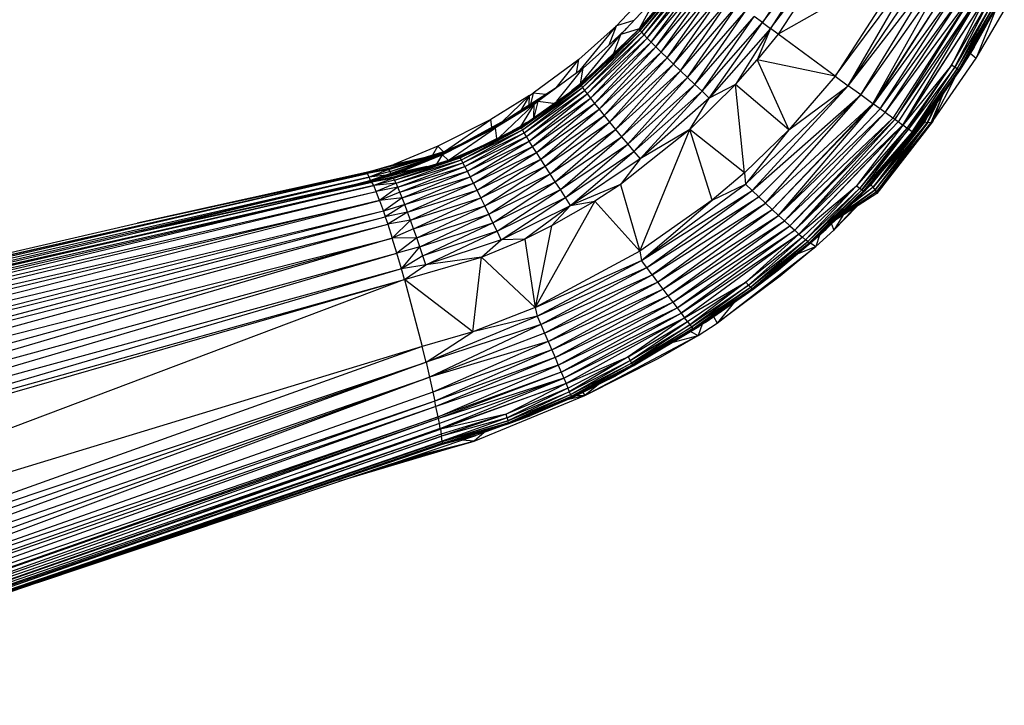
# Paper-space layout '_Izquierda' of a CAD drawing. Header units: millimetres. Extents: x -138 to 1808, y -70 to 65.
# Tile 12 of 21: x -5 to 25, y -38 to -17. Entities that reach past the tile are written whole.
import ezdxf

# ---------------------------------------------------------------- set-up
doc = ezdxf.new("R2010")
doc.units = ezdxf.units.MM

psp = doc.layouts.new('_Izquierda')

# ---------------------------------------------------------------- linework, layer by layer
at = {"color": 7, "linetype": 'Continuous', "lineweight": 25}
for p, q in [((19.638, -13.662), (17.549, -16.865)), ((17.549, -16.865), (19.909, -13.801)), ((19.909, -13.801), (17.793, -17.047)), ((17.793, -17.047), (20.171, -13.936)), ((20.171, -13.936), (18.03, -17.223)), ((22.076, -14.928), (18.03, -17.223)), ((22.076, -14.928), (19.762, -18.501)), ((13.805, -17.073), (15.38, -15.211)), ((13.831, -17.108), (15.38, -15.211)), ((13.831, -17.108), (15.412, -15.24)), ((13.878, -17.164), (15.412, -15.24)), ((19.762, -18.501), (22.326, -15.06)), ((20.158, -18.791), (22.326, -15.06)), ((20.158, -18.791), (22.58, -15.195)), ((13.878, -17.164), (15.469, -15.288)), ((13.95, -17.242), (15.469, -15.288)), ((13.95, -17.242), (15.552, -15.355)), ((14.045, -17.342), (15.552, -15.355)), ((14.045, -17.342), (15.662, -15.441)), ((14.164, -17.464), (15.662, -15.441)), ((14.164, -17.464), (15.798, -15.547)), ((14.306, -17.607), (15.798, -15.547)), ((20.158, -18.791), (22.835, -15.33)), ((20.539, -19.069), (22.835, -15.33)), ((20.539, -19.069), (23.087, -15.464)), ((20.913, -19.34), (23.087, -15.464)), ((13.108, -16.969), (14.236, -15.762)), ((14.306, -17.607), (15.96, -15.671)), ((14.469, -17.768), (15.96, -15.671)), ((14.469, -17.768), (16.145, -15.812)), ((14.651, -17.946), (16.145, -15.812)), ((20.913, -19.34), (23.333, -15.594)), ((20.931, -19.353), (23.333, -15.594)), ((20.931, -19.353), (23.567, -15.719)), ((21.128, -19.496), (23.567, -15.719)), ((21.128, -19.496), (23.787, -15.836)), ((21.28, -19.605), (23.787, -15.836)), ((13.246, -17.228), (14.374, -16.021)), ((14.374, -16.021), (13.8, -17.057)), ((14.651, -17.946), (16.351, -15.968)), ((14.848, -18.136), (16.351, -15.968)), ((14.848, -18.136), (16.574, -16.136)), ((15.057, -18.337), (16.574, -16.136)), ((21.28, -19.605), (23.988, -15.943)), ((23.988, -15.943), (21.515, -19.774)), ((23.988, -15.943), (21.574, -19.816)), ((21.574, -19.816), (24.169, -16.039)), ((24.169, -16.039), (21.68, -19.891)), ((24.169, -16.039), (21.816, -19.988)), ((24.325, -16.122), (21.816, -19.988)), ((24.325, -16.122), (21.823, -19.993)), ((24.325, -16.122), (23.3, -18.168)), ((15.057, -18.337), (16.809, -16.313)), ((15.274, -18.543), (16.809, -16.313)), ((23.3, -18.168), (24.455, -16.191)), ((23.399, -18.23), (24.455, -16.191)), ((24.559, -16.246), (23.399, -18.23)), ((23.473, -18.276), (24.559, -16.246)), ((23.473, -18.276), (24.636, -16.287)), ((23.521, -18.307), (24.636, -16.287)), ((24.687, -16.314), (23.521, -18.307)), ((23.547, -18.322), (24.687, -16.314)), ((24.714, -16.329), (23.547, -18.322)), ((23.99, -17.616), (24.714, -16.329)), ((24.694, -16.364), (24.052, -17.948)), ((14.236, -16.563), (13.8, -17.057)), ((15.274, -18.543), (17.053, -16.496)), ((15.495, -18.751), (17.053, -16.496)), ((15.495, -18.751), (17.301, -16.681)), ((15.717, -18.959), (17.301, -16.681)), ((17.549, -16.865), (17.301, -16.681)), ((24.052, -17.948), (24.909, -16.506)), ((13.108, -16.969), (11.962, -17.992)), ((12.005, -18.321), (13.108, -16.969)), ((12.021, -18.749), (13.805, -17.073)), ((12.042, -18.787), (13.805, -17.073)), ((12.889, -17.545), (13.108, -16.969)), ((13.642, -16.804), (13.108, -16.969)), ((13.8, -17.057), (13.246, -17.228)), ((13.419, -17.042), (13.352, -17.11)), ((13.8, -17.057), (13.49, -17.369)), ((13.8, -17.057), (13.805, -17.073)), ((13.831, -17.108), (13.805, -17.073)), ((15.717, -18.959), (17.549, -16.865)), ((15.935, -19.163), (17.549, -16.865)), ((17.793, -17.047), (15.935, -19.163)), ((17.793, -17.047), (16.734, -18.752)), ((17.793, -17.047), (17.395, -18.007)), ((17.549, -16.865), (17.793, -17.047)), ((18.03, -17.223), (17.793, -17.047)), ((12.019, -18.733), (13.246, -17.228)), ((12.042, -18.787), (13.831, -17.108)), ((12.081, -18.847), (13.831, -17.108)), ((12.081, -18.847), (13.878, -17.164)), ((13.246, -17.228), (12.1, -18.251)), ((12.141, -18.931), (13.878, -17.164)), ((12.141, -18.931), (13.95, -17.242)), ((12.221, -19.039), (13.95, -17.242)), ((12.221, -19.039), (14.045, -17.342)), ((12.321, -19.171), (14.045, -17.342)), ((12.864, -17.569), (13.384, -17.08)), ((13.027, -17.804), (13.246, -17.228)), ((13.191, -17.276), (13.29, -17.18)), ((13.878, -17.164), (13.831, -17.108)), ((13.95, -17.242), (13.878, -17.164)), ((14.045, -17.342), (13.95, -17.242)), ((14.164, -17.464), (14.045, -17.342)), ((18.03, -17.223), (17.395, -18.007)), ((19.762, -18.501), (18.03, -17.223)), ((12.321, -19.171), (14.164, -17.464)), ((12.442, -19.325), (14.164, -17.464)), ((12.442, -19.325), (14.306, -17.607)), ((12.58, -19.5), (14.306, -17.607)), ((14.306, -17.607), (14.164, -17.464)), ((14.469, -17.768), (14.306, -17.607)), ((23.99, -17.616), (23.547, -18.322)), ((12.58, -19.5), (14.469, -17.768)), ((12.734, -19.692), (14.469, -17.768)), ((12.734, -19.692), (14.651, -17.946)), ((12.901, -19.899), (14.651, -17.946)), ((14.651, -17.946), (14.469, -17.768)), ((14.848, -18.136), (14.651, -17.946)), ((22.743, -19.843), (24.052, -17.948)), ((23.873, -17.802), (24.052, -17.948)), ((11.962, -17.992), (10.576, -19.015)), ((12.1, -18.251), (10.714, -19.274)), ((11.278, -18.854), (11.962, -17.992)), ((11.299, -19.26), (12.1, -18.251)), ((11.892, -18.404), (11.962, -17.992)), ((12.019, -18.733), (12.1, -18.251)), ((12.901, -19.899), (14.848, -18.136)), ((13.079, -20.116), (14.848, -18.136)), ((15.057, -18.337), (14.848, -18.136)), ((16.734, -18.752), (17.395, -18.007)), ((19.762, -18.501), (17.395, -18.007)), ((17.395, -18.007), (18.356, -20.134)), ((23.3, -18.168), (21.823, -19.993)), ((23.3, -18.168), (21.943, -20.077)), ((21.998, -20.115), (23.3, -18.168)), ((23.399, -18.23), (21.998, -20.115)), ((22.109, -20.191), (23.399, -18.23)), ((23.399, -18.23), (23.3, -18.168)), ((23.473, -18.276), (23.399, -18.23)), ((12.382, -18.41), (12.019, -18.733)), ((13.079, -20.116), (15.057, -18.337)), ((13.264, -20.34), (15.057, -18.337)), ((13.264, -20.34), (15.274, -18.543)), ((13.452, -20.566), (15.274, -18.543)), ((15.274, -18.543), (15.057, -18.337)), ((15.495, -18.751), (15.274, -18.543)), ((19.762, -18.501), (18.356, -20.134)), ((19.762, -18.501), (20.158, -18.791)), ((23.473, -18.276), (22.109, -20.191)), ((23.473, -18.276), (22.12, -20.198)), ((22.156, -20.221), (23.473, -18.276)), ((23.521, -18.307), (22.156, -20.221)), ((22.179, -20.234), (23.521, -18.307)), ((23.547, -18.322), (22.179, -20.234)), ((22.686, -19.577), (23.547, -18.322)), ((23.4, -18.535), (22.746, -19.834)), ((23.521, -18.307), (23.473, -18.276)), ((23.547, -18.322), (23.521, -18.307)), ((10.198, -20.038), (12.021, -18.749)), ((10.217, -20.074), (12.021, -18.749)), ((10.217, -20.074), (12.042, -18.787)), ((10.252, -20.135), (12.042, -18.787)), ((10.252, -20.135), (12.081, -18.847)), ((10.304, -20.221), (12.081, -18.847)), ((11.402, -18.766), (11.215, -18.898)), ((12.019, -18.733), (11.741, -18.947)), ((12.019, -18.733), (12.021, -18.749)), ((12.021, -18.749), (12.042, -18.787)), ((12.042, -18.787), (12.081, -18.847)), ((12.081, -18.847), (12.141, -18.931)), ((13.452, -20.566), (15.495, -18.751)), ((13.641, -20.791), (15.495, -18.751)), ((15.341, -20.123), (16.734, -18.752)), ((15.717, -18.959), (15.495, -18.751)), ((16.734, -18.752), (15.935, -19.163)), ((18.356, -20.134), (16.734, -18.752)), ((17.005, -21.441), (16.734, -18.752)), ((20.158, -18.791), (17.036, -21.782)), ((20.158, -18.791), (17.239, -21.976)), ((18.356, -20.134), (20.158, -18.791)), ((20.539, -19.069), (20.158, -18.791)), ((10.465, -19.089), (9.287, -19.812)), ((9.628, -19.885), (10.465, -19.089)), ((11.215, -18.898), (9.817, -19.789)), ((11.221, -18.899), (9.817, -19.789)), ((11.215, -18.898), (9.818, -19.781)), ((11.221, -18.899), (9.863, -19.802)), ((10.465, -19.089), (10.187, -19.548)), ((10.304, -20.221), (12.141, -18.931)), ((10.373, -20.333), (12.141, -18.931)), ((10.373, -20.333), (12.221, -19.039)), ((10.458, -20.471), (12.221, -19.039)), ((10.459, -19.376), (10.465, -19.089)), ((10.465, -19.089), (10.576, -19.015)), ((10.576, -19.015), (10.495, -19.353)), ((10.959, -19.06), (10.576, -19.015)), ((11.221, -18.899), (11.215, -18.898)), ((11.231, -18.892), (11.221, -18.899)), ((11.23, -18.893), (11.221, -18.899)), ((11.221, -18.899), (11.221, -18.899)), ((12.141, -18.931), (12.221, -19.039)), ((12.221, -19.039), (12.321, -19.171)), ((13.641, -20.791), (15.717, -18.959)), ((13.828, -21.012), (15.717, -18.959)), ((15.935, -19.163), (13.828, -21.012)), ((15.341, -20.123), (15.935, -19.163)), ((15.935, -19.163), (15.717, -18.959)), ((17.239, -21.976), (20.539, -19.069)), ((17.444, -22.171), (20.539, -19.069)), ((17.648, -22.364), (20.539, -19.069)), ((20.913, -19.34), (20.539, -19.069)), ((22.681, -19.911), (23.034, -19.069)), ((22.711, -19.895), (23.041, -19.059)), ((10.603, -19.348), (9.425, -20.071)), ((9.537, -20.361), (10.603, -19.348)), ((10.815, -19.199), (9.91, -19.773)), ((10.603, -19.348), (10.193, -20.025)), ((10.458, -20.471), (12.321, -19.171)), ((10.56, -20.633), (12.321, -19.171)), ((10.56, -20.633), (12.442, -19.325)), ((10.594, -19.758), (10.603, -19.348)), ((10.714, -19.274), (10.599, -19.755)), ((10.603, -19.348), (10.714, -19.274)), ((10.676, -20.817), (12.442, -19.325)), ((11.198, -19.331), (10.714, -19.274)), ((12.321, -19.171), (12.442, -19.325)), ((12.442, -19.325), (12.58, -19.5)), ((17.648, -22.364), (20.913, -19.34)), ((17.847, -22.551), (20.913, -19.34)), ((17.847, -22.551), (20.931, -19.353)), ((18.038, -22.73), (20.931, -19.353)), ((20.931, -19.353), (20.913, -19.34)), ((21.128, -19.496), (20.931, -19.353)), ((22.56, -19.917), (22.803, -19.406)), ((22.842, -19.35), (22.576, -19.919)), ((10.676, -20.817), (12.58, -19.5)), ((10.805, -21.02), (12.58, -19.5)), ((10.805, -21.02), (12.734, -19.692)), ((10.945, -21.239), (12.734, -19.692)), ((12.58, -19.5), (12.734, -19.692)), ((12.734, -19.692), (12.901, -19.899)), ((18.038, -22.73), (21.128, -19.496)), ((18.038, -22.73), (21.28, -19.605)), ((18.218, -22.897), (21.28, -19.605)), ((21.28, -19.605), (21.128, -19.496)), ((21.515, -19.774), (21.28, -19.605)), ((22.686, -19.577), (22.179, -20.234)), ((22.686, -19.577), (22.185, -20.234)), ((22.486, -19.901), (22.584, -19.711)), ((22.486, -19.901), (22.578, -19.719)), ((22.87, -19.491), (22.742, -19.845)), ((9.287, -19.812), (7.677, -20.631)), ((7.883, -20.785), (9.287, -19.812)), ((8.335, -20.949), (10.198, -20.038)), ((8.358, -20.983), (10.198, -20.038)), ((9.818, -19.781), (8.384, -20.571)), ((9.817, -19.789), (8.384, -20.571)), ((9.818, -19.781), (8.39, -20.562)), ((9.817, -19.789), (8.467, -20.558)), ((9.809, -19.835), (8.538, -20.522)), ((9.319, -20.054), (9.287, -19.812)), ((9.77, -19.859), (9.309, -20.13)), ((9.818, -19.781), (9.817, -19.789)), ((9.817, -19.789), (9.831, -19.822)), ((10.193, -20.025), (9.939, -20.165)), ((10.387, -19.905), (10.193, -20.025)), ((10.193, -20.025), (10.198, -20.038)), ((10.217, -20.074), (10.198, -20.038)), ((10.945, -21.239), (12.901, -19.899)), ((11.093, -21.469), (12.901, -19.899)), ((12.901, -19.899), (13.079, -20.116)), ((18.218, -22.897), (21.515, -19.774)), ((21.515, -19.774), (18.383, -23.049)), ((21.574, -19.816), (18.383, -23.049)), ((21.574, -19.816), (18.532, -23.184)), ((21.68, -19.891), (18.532, -23.184)), ((21.816, -19.988), (18.532, -23.184)), ((21.816, -19.988), (18.662, -23.301)), ((21.823, -19.993), (18.662, -23.301)), ((21.823, -19.993), (20.417, -21.833)), ((20.923, -21.878), (22.486, -19.901)), ((22.56, -19.917), (20.923, -21.878)), ((20.981, -21.951), (22.56, -19.917)), ((22.576, -19.919), (20.981, -21.951)), ((21.02, -22.016), (22.681, -19.911)), ((22.576, -19.919), (21.02, -22.016)), ((22.711, -19.895), (21.035, -22.068)), ((21.035, -22.068), (22.681, -19.911)), ((21.574, -19.816), (21.515, -19.774)), ((21.68, -19.891), (21.574, -19.816)), ((21.816, -19.988), (21.68, -19.891)), ((21.823, -19.993), (21.816, -19.988)), ((21.943, -20.077), (21.823, -19.993)), ((22.486, -19.901), (22.448, -19.89)), ((22.56, -19.917), (22.486, -19.901)), ((22.576, -19.919), (22.56, -19.917)), ((22.681, -19.911), (22.576, -19.919)), ((22.711, -19.895), (22.681, -19.911)), ((22.742, -19.845), (22.711, -19.895)), ((9.425, -20.071), (7.815, -20.89)), ((8.021, -21.044), (9.425, -20.071)), ((8.358, -20.983), (10.217, -20.074)), ((8.393, -21.043), (10.217, -20.074)), ((8.393, -21.043), (10.252, -20.135)), ((8.441, -21.131), (10.252, -20.135)), ((8.441, -21.131), (10.304, -20.221)), ((8.502, -21.247), (10.304, -20.221)), ((8.502, -21.247), (10.373, -20.333)), ((8.577, -21.39), (10.373, -20.333)), ((9.468, -20.395), (9.425, -20.071)), ((10.252, -20.135), (10.217, -20.074)), ((10.304, -20.221), (10.252, -20.135)), ((10.373, -20.333), (10.304, -20.221)), ((10.458, -20.471), (10.373, -20.333)), ((11.093, -21.469), (13.079, -20.116)), ((11.247, -21.707), (13.079, -20.116)), ((11.247, -21.707), (13.264, -20.34)), ((11.403, -21.949), (13.264, -20.34)), ((13.079, -20.116), (13.264, -20.34)), ((15.341, -20.123), (13.229, -21.792)), ((13.264, -20.34), (13.452, -20.566)), ((13.816, -23.82), (15.341, -20.123)), ((15.341, -20.123), (13.828, -21.012)), ((16.018, -22.268), (15.341, -20.123)), ((17.005, -21.441), (15.341, -20.123)), ((18.356, -20.134), (17.005, -21.441)), ((18.356, -20.134), (17.036, -21.782)), ((21.943, -20.077), (20.417, -21.833)), ((21.943, -20.077), (20.509, -21.903)), ((21.998, -20.115), (20.509, -21.903)), ((20.578, -21.954), (21.998, -20.115)), ((22.109, -20.191), (20.578, -21.954)), ((22.12, -20.198), (20.578, -21.954)), ((22.12, -20.198), (20.625, -21.986)), ((22.156, -20.221), (20.625, -21.986)), ((20.651, -22), (22.156, -20.221)), ((22.179, -20.234), (20.651, -22)), ((22.185, -20.234), (20.651, -22)), ((21.998, -20.115), (21.943, -20.077)), ((22.109, -20.191), (21.998, -20.115)), ((22.12, -20.198), (22.109, -20.191)), ((22.156, -20.221), (22.12, -20.198)), ((22.179, -20.234), (22.156, -20.221)), ((22.185, -20.234), (22.179, -20.234)), ((7.677, -20.631), (6.342, -21.18)), ((8.384, -20.571), (6.917, -21.25)), ((8.324, -20.631), (6.917, -21.25)), ((8.39, -20.562), (6.92, -21.227)), ((8.384, -20.571), (6.92, -21.227)), ((8.39, -20.562), (6.93, -21.222)), ((7.522, -20.895), (7.677, -20.631)), ((8.268, -20.659), (7.532, -21.006)), ((7.848, -20.796), (7.677, -20.631)), ((8.94, -20.653), (8.075, -21.028)), ((8.384, -20.571), (8.39, -20.562)), ((8.39, -20.597), (8.384, -20.571)), ((8.577, -21.39), (10.458, -20.471)), ((8.663, -21.559), (10.458, -20.471)), ((8.663, -21.559), (10.56, -20.633)), ((8.761, -21.752), (10.56, -20.633)), ((10.56, -20.633), (10.458, -20.471)), ((10.676, -20.817), (10.56, -20.633)), ((11.403, -21.949), (13.452, -20.566)), ((11.559, -22.189), (13.452, -20.566)), ((13.452, -20.566), (13.641, -20.791)), ((21.854, -20.616), (20.923, -21.878)), ((6.163, -21.306), (7.925, -20.772)), ((6.188, -21.34), (7.881, -20.792)), ((6.188, -21.34), (7.647, -20.898)), ((6.301, -21.565), (8.335, -20.949)), ((6.326, -21.599), (8.335, -20.949)), ((7.815, -20.89), (6.48, -21.439)), ((7.66, -21.153), (7.815, -20.89)), ((7.986, -21.055), (7.815, -20.89)), ((8.358, -20.983), (8.335, -20.949)), ((8.761, -21.752), (10.676, -20.817)), ((8.868, -21.967), (10.676, -20.817)), ((10.805, -21.02), (10.676, -20.817)), ((11.559, -22.189), (13.641, -20.791)), ((11.713, -22.426), (13.641, -20.791)), ((13.641, -20.791), (13.828, -21.012)), ((6.93, -21.222), (5.478, -21.725)), ((7.012, -21.049), (5.499, -21.431)), ((5.499, -21.431), (6.342, -21.18)), ((6.93, -21.222), (5.614, -21.695)), ((6.92, -21.227), (5.617, -21.695)), ((6.92, -21.227), (6.095, -21.553)), ((6.917, -21.25), (6.219, -21.517)), ((6.222, -21.402), (7.463, -20.981)), ((6.222, -21.402), (7.164, -21.116)), ((6.917, -21.25), (6.306, -21.491)), ((6.326, -21.599), (8.358, -20.983)), ((7.206, -20.99), (6.342, -21.18)), ((6.36, -21.661), (8.358, -20.983)), ((6.36, -21.661), (8.393, -21.043)), ((6.404, -21.752), (8.393, -21.043)), ((6.404, -21.752), (8.441, -21.131)), ((6.457, -21.872), (8.441, -21.131)), ((6.457, -21.872), (8.502, -21.247)), ((7.344, -21.249), (6.48, -21.439)), ((6.52, -22.022), (8.502, -21.247)), ((6.917, -21.25), (6.92, -21.227)), ((6.917, -21.259), (6.917, -21.25)), ((6.92, -21.227), (6.93, -21.222)), ((8.393, -21.043), (8.358, -20.983)), ((8.441, -21.131), (8.393, -21.043)), ((8.502, -21.247), (8.441, -21.131)), ((8.577, -21.39), (8.502, -21.247)), ((8.868, -21.967), (10.805, -21.02)), ((8.983, -22.199), (10.805, -21.02)), ((8.983, -22.199), (10.945, -21.239)), ((9.104, -22.444), (10.945, -21.239)), ((10.945, -21.239), (10.805, -21.02)), ((11.093, -21.469), (10.945, -21.239)), ((13.828, -21.012), (11.713, -22.426)), ((13.828, -21.012), (13.229, -21.792)), ((-18.693, -26.954), (5.532, -21.462)), ((5.532, -21.462), (-18.678, -26.99)), ((5.532, -21.462), (-18.651, -27.065)), ((5.586, -21.566), (-18.651, -27.065)), ((-18.611, -27.183), (5.586, -21.566)), ((5.586, -21.566), (-1.532, -23.27)), ((5.499, -21.431), (-1.472, -22.966)), ((-1.472, -22.966), (5.516, -21.44)), ((5.532, -21.462), (-1.472, -22.966)), ((5.499, -21.431), (6.163, -21.306)), ((5.499, -21.431), (5.516, -21.44)), ((5.516, -21.44), (6.163, -21.306)), ((5.532, -21.462), (5.516, -21.44)), ((6.163, -21.306), (5.532, -21.462)), ((6.188, -21.34), (5.532, -21.462)), ((5.586, -21.566), (5.532, -21.462)), ((6.188, -21.34), (5.586, -21.566)), ((6.222, -21.402), (5.586, -21.566)), ((6.094, -21.511), (5.586, -21.566)), ((5.631, -21.671), (5.586, -21.566)), ((7.15, -21.308), (5.637, -21.69)), ((5.637, -21.69), (6.48, -21.439)), ((5.637, -21.69), (6.301, -21.565)), ((5.654, -21.699), (6.301, -21.565)), ((6.301, -21.565), (5.67, -21.721)), ((6.188, -21.34), (6.163, -21.306)), ((6.222, -21.402), (6.188, -21.34)), ((6.249, -21.458), (6.222, -21.402)), ((6.326, -21.599), (6.301, -21.565)), ((6.52, -22.022), (8.577, -21.39)), ((6.591, -22.2), (8.577, -21.39)), ((6.591, -22.2), (8.663, -21.559)), ((6.67, -22.404), (8.663, -21.559)), ((8.663, -21.559), (8.577, -21.39)), ((8.761, -21.752), (8.663, -21.559)), ((9.104, -22.444), (11.093, -21.469)), ((9.228, -22.698), (11.093, -21.469)), ((11.247, -21.707), (11.093, -21.469)), ((17.005, -21.441), (16.018, -22.268)), ((17.005, -21.441), (17.036, -21.782)), ((21.185, -21.386), (20.851, -21.801)), ((-18.555, -27.213), (5.67, -21.721)), ((5.67, -21.721), (-18.54, -27.249)), ((5.67, -21.721), (-18.513, -27.324)), ((5.724, -21.825), (-18.513, -27.324)), ((-18.473, -27.442), (5.724, -21.825)), ((5.724, -21.825), (-18.42, -27.605)), ((5.637, -21.69), (-1.335, -23.225)), ((-1.335, -23.225), (5.654, -21.699)), ((5.67, -21.721), (-1.335, -23.225)), ((5.64, -21.669), (5.173, -21.792)), ((5.236, -21.778), (5.636, -21.67)), ((5.637, -21.69), (5.654, -21.699)), ((5.67, -21.721), (5.654, -21.699)), ((6.326, -21.599), (5.67, -21.721)), ((5.724, -21.825), (5.67, -21.721)), ((6.326, -21.599), (5.724, -21.825)), ((6.36, -21.661), (5.724, -21.825)), ((6.404, -21.752), (5.724, -21.825)), ((5.802, -22.01), (5.724, -21.825)), ((6.404, -21.752), (5.802, -22.01)), ((6.36, -21.661), (6.326, -21.599)), ((6.404, -21.752), (6.36, -21.661)), ((6.457, -21.872), (6.404, -21.752)), ((6.67, -22.404), (8.761, -21.752)), ((6.755, -22.631), (8.761, -21.752)), ((8.868, -21.967), (8.761, -21.752)), ((9.228, -22.698), (11.247, -21.707)), ((9.353, -22.956), (11.247, -21.707)), ((11.403, -21.949), (11.247, -21.707)), ((13.229, -21.792), (11.713, -22.426)), ((13.229, -21.792), (12.45, -22.303)), ((13.229, -21.792), (13.816, -23.82)), ((13.871, -24.099), (17.036, -21.782)), ((16.018, -22.268), (17.036, -21.782)), ((17.036, -21.782), (17.239, -21.976)), ((18.662, -23.301), (20.417, -21.833)), ((20.417, -21.833), (18.771, -23.397)), ((20.417, -21.833), (18.86, -23.473)), ((20.417, -21.833), (20.509, -21.903)), ((20.757, -21.879), (20.851, -21.801)), ((20.764, -21.87), (20.851, -21.801)), ((20.851, -21.801), (20.836, -21.787)), ((20.851, -21.801), (20.989, -21.611)), ((20.923, -21.878), (20.851, -21.801)), ((-18.42, -27.605), (5.802, -22.01)), ((-18.353, -27.817), (5.802, -22.01)), ((6.457, -21.872), (5.802, -22.01)), ((5.904, -22.278), (5.802, -22.01)), ((6.457, -21.872), (5.904, -22.278)), ((6.52, -22.022), (5.904, -22.278)), ((6.52, -22.022), (6.457, -21.872)), ((6.591, -22.2), (6.52, -22.022)), ((6.755, -22.631), (8.868, -21.967)), ((6.846, -22.877), (8.868, -21.967)), ((8.983, -22.199), (8.868, -21.967)), ((9.353, -22.956), (11.403, -21.949)), ((9.478, -23.215), (11.403, -21.949)), ((11.559, -22.189), (11.403, -21.949)), ((13.871, -24.099), (17.239, -21.976)), ((14.033, -24.319), (17.239, -21.976)), ((17.239, -21.976), (17.444, -22.171)), ((20.509, -21.903), (18.86, -23.473)), ((20.509, -21.903), (18.927, -23.529)), ((20.578, -21.954), (18.927, -23.529)), ((18.974, -23.564), (20.578, -21.954)), ((18.974, -23.564), (20.625, -21.986)), ((20.625, -21.986), (19.001, -23.58)), ((20.651, -22), (19.001, -23.58)), ((21.035, -22.068), (19.758, -22.888)), ((21.02, -22.016), (19.819, -22.828)), ((19.982, -22.671), (20.981, -21.951)), ((20.981, -21.951), (20.008, -22.646)), ((20.923, -21.878), (20.328, -22.337)), ((20.333, -22.332), (20.651, -22)), ((20.923, -21.878), (20.365, -22.299)), ((20.509, -21.903), (20.578, -21.954)), ((20.578, -21.954), (20.625, -21.986)), ((20.651, -22), (20.625, -21.986)), ((20.981, -21.951), (20.923, -21.878)), ((21.02, -22.016), (20.981, -21.951)), ((21.035, -22.068), (21.02, -22.016)), ((-18.353, -27.817), (5.904, -22.278)), ((5.904, -22.278), (-18.271, -28.077)), ((-18.175, -28.383), (5.904, -22.278)), ((6.591, -22.2), (5.904, -22.278)), ((5.904, -22.278), (6.02, -22.608)), ((6.591, -22.2), (6.02, -22.608)), ((6.67, -22.404), (6.02, -22.608)), ((6.67, -22.404), (6.078, -22.779)), ((6.67, -22.404), (6.591, -22.2)), ((6.755, -22.631), (6.67, -22.404)), ((6.846, -22.877), (8.983, -22.199)), ((6.939, -23.138), (8.983, -22.199)), ((6.939, -23.138), (9.104, -22.444)), ((7.035, -23.409), (9.104, -22.444)), ((9.104, -22.444), (8.983, -22.199)), ((9.228, -22.698), (9.104, -22.444)), ((9.478, -23.215), (11.559, -22.189)), ((9.6, -23.47), (11.559, -22.189)), ((9.6, -23.47), (11.713, -22.426)), ((11.713, -22.426), (10.318, -23.455)), ((12.45, -22.303), (10.632, -25.531)), ((12.45, -22.303), (11.137, -23.053)), ((11.713, -22.426), (11.137, -23.053)), ((11.713, -22.426), (11.559, -22.189)), ((11.713, -22.426), (12.45, -22.303)), ((12.45, -22.303), (13.816, -23.82)), ((16.018, -22.268), (13.816, -23.82)), ((13.871, -24.099), (16.018, -22.268)), ((14.033, -24.319), (17.444, -22.171)), ((17.444, -22.171), (14.198, -24.539)), ((14.198, -24.539), (17.648, -22.364)), ((14.361, -24.758), (17.648, -22.364)), ((17.444, -22.171), (17.648, -22.364)), ((17.648, -22.364), (17.847, -22.551)), ((20.333, -22.332), (19.001, -23.58)), ((20.333, -22.332), (19.486, -23.15)), ((20.436, -22.452), (19.724, -23.182)), ((6.02, -22.608), (-18.175, -28.383)), ((6.02, -22.608), (-18.065, -28.734)), ((6.02, -22.608), (6.078, -22.779)), ((6.755, -22.631), (6.078, -22.779)), ((6.755, -22.631), (6.15, -22.995)), ((6.846, -22.877), (6.755, -22.631)), ((7.035, -23.409), (9.228, -22.698)), ((7.13, -23.685), (9.228, -22.698)), ((9.353, -22.956), (9.228, -22.698)), ((14.361, -24.758), (17.847, -22.551)), ((14.521, -24.972), (17.847, -22.551)), ((14.521, -24.972), (18.038, -22.73)), ((14.676, -25.177), (18.038, -22.73)), ((17.847, -22.551), (18.038, -22.73)), ((18.038, -22.73), (18.218, -22.897)), ((19.724, -23.182), (20.356, -22.504)), ((19.992, -22.737), (19.724, -23.182)), ((-18.693, -26.954), (-1.472, -22.966)), ((-18.065, -28.734), (6.078, -22.779)), ((-17.942, -29.122), (6.078, -22.779)), ((-17.942, -29.122), (6.15, -22.995)), ((-17.808, -29.54), (6.15, -22.995)), ((6.078, -22.779), (6.15, -22.995)), ((6.846, -22.877), (6.15, -22.995)), ((6.15, -22.995), (6.289, -23.427)), ((6.846, -22.877), (6.289, -23.427)), ((6.939, -23.138), (6.846, -22.877)), ((7.13, -23.685), (9.353, -22.956)), ((7.224, -23.963), (9.353, -22.956)), ((9.478, -23.215), (9.353, -22.956)), ((11.137, -23.053), (10.318, -23.455)), ((11.137, -23.053), (10.632, -25.531)), ((14.676, -25.177), (18.218, -22.897)), ((14.821, -25.369), (18.218, -22.897)), ((14.821, -25.369), (18.383, -23.049)), ((14.956, -25.547), (18.383, -23.049)), ((18.218, -22.897), (18.383, -23.049)), ((18.383, -23.049), (18.532, -23.184)), ((19.647, -22.994), (19.724, -23.182)), ((-18.555, -27.213), (-1.335, -23.225)), ((6.939, -23.138), (6.289, -23.427)), ((7.035, -23.409), (6.939, -23.138)), ((9.478, -23.215), (7.224, -23.963)), ((7.315, -24.237), (9.478, -23.215)), ((9.6, -23.47), (9.478, -23.215)), ((14.956, -25.547), (18.532, -23.184)), ((18.532, -23.184), (15.077, -25.706)), ((15.077, -25.706), (18.662, -23.301)), ((18.662, -23.301), (15.183, -25.845)), ((18.662, -23.301), (17.045, -24.765)), ((18.532, -23.184), (18.662, -23.301)), ((18.662, -23.301), (18.771, -23.397)), ((19.001, -23.58), (19.486, -23.15)), ((19.179, -23.678), (19.724, -23.182)), ((19.283, -23.33), (19.179, -23.678)), ((-17.808, -29.54), (6.289, -23.427)), ((-17.666, -29.981), (6.289, -23.427)), ((6.289, -23.427), (-17.519, -30.433)), ((7.035, -23.409), (6.289, -23.427)), ((6.43, -23.884), (6.289, -23.427)), ((7.035, -23.409), (6.43, -23.884)), ((7.13, -23.685), (7.035, -23.409)), ((9.6, -23.47), (7.315, -24.237)), ((9.003, -24.001), (10.318, -23.455)), ((9.003, -24.001), (9.6, -23.47)), ((10.318, -23.455), (9.6, -23.47)), ((10.318, -23.455), (10.632, -25.531)), ((18.771, -23.397), (17.045, -24.765)), ((18.771, -23.397), (17.129, -24.848)), ((17.129, -24.848), (18.86, -23.473)), ((17.192, -24.91), (18.86, -23.473)), ((17.192, -24.91), (18.927, -23.529)), ((17.237, -24.95), (18.927, -23.529)), ((17.237, -24.95), (18.974, -23.564)), ((17.264, -24.97), (18.974, -23.564)), ((17.264, -24.97), (19.001, -23.58)), ((18.042, -24.384), (19.001, -23.58)), ((18.86, -23.473), (18.771, -23.397)), ((18.927, -23.529), (18.86, -23.473)), ((18.974, -23.564), (18.927, -23.529)), ((19.001, -23.58), (18.974, -23.564)), ((19.017, -23.565), (19.179, -23.678)), ((-17.519, -30.433), (6.43, -23.884)), ((-17.37, -30.886), (6.43, -23.884)), ((7.13, -23.685), (6.43, -23.884)), ((6.571, -24.355), (6.43, -23.884)), ((6.571, -24.355), (7.13, -23.685)), ((7.224, -23.963), (6.571, -24.355)), ((7.224, -23.963), (7.13, -23.685)), ((7.315, -24.237), (7.224, -23.963)), ((13.816, -23.82), (10.632, -25.531)), ((13.816, -23.82), (13.871, -24.099)), ((16.174, -26.004), (19.179, -23.678)), ((19.179, -23.678), (18.091, -24.58)), ((18.634, -23.887), (19.179, -23.678)), ((7.315, -24.237), (6.571, -24.355)), ((6.666, -24.682), (9.003, -24.001)), ((6.666, -24.682), (7.315, -24.237)), ((9.003, -24.001), (7.315, -24.237)), ((8.737, -26.276), (9.003, -24.001)), ((10.632, -25.531), (9.003, -24.001)), ((10.632, -25.531), (13.871, -24.099)), ((10.695, -25.8), (13.871, -24.099)), ((14.033, -24.319), (13.871, -24.099)), ((6.571, -24.355), (-17.37, -30.886)), ((6.571, -24.355), (-17.225, -31.332)), ((6.666, -24.682), (6.571, -24.355)), ((10.695, -25.8), (14.033, -24.319)), ((10.807, -26.053), (14.033, -24.319)), ((10.807, -26.053), (14.198, -24.539)), ((10.919, -26.309), (14.198, -24.539)), ((14.198, -24.539), (14.033, -24.319)), ((14.198, -24.539), (14.361, -24.758)), ((17.264, -24.97), (18.042, -24.384)), ((6.666, -24.682), (-23.654, -36.108)), ((-22.887, -33.191), (6.666, -24.682)), ((-17.225, -31.332), (6.666, -24.682)), ((6.666, -24.682), (7.202, -26.714)), ((8.737, -26.276), (6.666, -24.682)), ((10.919, -26.309), (14.361, -24.758)), ((11.03, -26.564), (14.361, -24.758)), ((14.361, -24.758), (14.521, -24.972)), ((15.183, -25.845), (17.045, -24.765)), ((15.274, -25.961), (17.045, -24.765)), ((17.045, -24.765), (15.347, -26.054)), ((15.347, -26.054), (17.129, -24.848)), ((17.129, -24.848), (15.403, -26.124)), ((18.091, -24.58), (16.174, -26.004)), ((17.045, -24.765), (17.129, -24.848)), ((17.129, -24.848), (17.192, -24.91)), ((11.03, -26.564), (14.521, -24.972)), ((11.139, -26.814), (14.521, -24.972)), ((14.521, -24.972), (14.676, -25.177)), ((15.403, -26.124), (17.192, -24.91)), ((15.442, -26.172), (17.192, -24.91)), ((15.442, -26.172), (17.237, -24.95)), ((15.466, -26.197), (17.237, -24.95)), ((15.466, -26.197), (17.264, -24.97)), ((15.807, -25.986), (17.264, -24.97)), ((17.192, -24.91), (17.237, -24.95)), ((17.237, -24.95), (17.264, -24.97)), ((11.139, -26.814), (14.676, -25.177)), ((11.242, -27.055), (14.676, -25.177)), ((11.242, -27.055), (14.821, -25.369)), ((11.338, -27.283), (14.821, -25.369)), ((14.676, -25.177), (14.821, -25.369)), ((14.821, -25.369), (14.956, -25.547)), ((16.715, -25.353), (16.174, -26.004)), ((10.632, -25.531), (8.737, -26.276)), ((10.632, -25.531), (10.695, -25.8)), ((11.338, -27.283), (14.956, -25.547)), ((11.427, -27.493), (14.956, -25.547)), ((11.427, -27.493), (15.077, -25.706)), ((11.506, -27.681), (15.077, -25.706)), ((14.956, -25.547), (15.077, -25.706)), ((15.077, -25.706), (15.183, -25.845)), ((7.316, -27.191), (10.695, -25.8)), ((10.807, -26.053), (7.316, -27.191)), ((10.807, -26.053), (7.423, -27.654)), ((10.695, -25.8), (8.737, -26.276)), ((10.695, -25.8), (10.807, -26.053)), ((10.807, -26.053), (10.919, -26.309)), ((11.506, -27.681), (15.183, -25.845)), ((15.183, -25.845), (11.575, -27.846)), ((15.183, -25.845), (13.466, -27.036)), ((13.466, -27.036), (15.274, -25.961)), ((13.525, -27.141), (15.274, -25.961)), ((13.525, -27.141), (15.347, -26.054)), ((15.347, -26.054), (13.57, -27.22)), ((15.274, -25.961), (15.183, -25.845)), ((15.274, -25.961), (15.347, -26.054)), ((15.347, -26.054), (15.403, -26.124)), ((15.807, -25.986), (15.466, -26.197)), ((15.591, -26.382), (16.174, -26.004)), ((15.722, -26.042), (15.591, -26.382)), ((15.807, -25.986), (15.614, -26.112)), ((16.063, -25.808), (16.174, -26.004)), ((8.737, -26.276), (7.202, -26.714)), ((7.316, -27.191), (8.737, -26.276)), ((10.919, -26.309), (7.423, -27.654)), ((10.919, -26.309), (11.03, -26.564)), ((13.57, -27.22), (15.403, -26.124)), ((15.403, -26.124), (13.6, -27.274)), ((15.442, -26.172), (13.6, -27.274)), ((13.617, -27.305), (15.614, -26.112)), ((15.442, -26.172), (13.617, -27.305)), ((15.466, -26.197), (13.617, -27.305)), ((15.364, -26.261), (15.591, -26.382)), ((15.442, -26.172), (15.403, -26.124)), ((15.466, -26.197), (15.442, -26.172)), ((15.466, -26.197), (15.614, -26.112)), ((11.03, -26.564), (7.423, -27.654)), ((11.03, -26.564), (7.525, -28.111)), ((11.03, -26.564), (11.139, -26.814)), ((12.147, -28.207), (15.591, -26.382)), ((14.378, -27.084), (15.591, -26.382)), ((14.83, -26.581), (15.591, -26.382)), ((7.202, -26.714), (-23.654, -36.108)), ((7.202, -26.714), (-16.054, -35.026)), ((7.316, -27.191), (7.202, -26.714)), ((11.139, -26.814), (7.525, -28.111)), ((11.139, -26.814), (7.582, -28.375)), ((11.139, -26.814), (11.242, -27.055)), ((-16.054, -35.026), (7.316, -27.191)), ((-15.957, -35.361), (7.316, -27.191)), ((7.316, -27.191), (-15.865, -35.685)), ((7.316, -27.191), (7.423, -27.654)), ((11.242, -27.055), (7.582, -28.375)), ((11.242, -27.055), (7.618, -28.542)), ((11.242, -27.055), (11.338, -27.283)), ((11.575, -27.846), (13.466, -27.036)), ((11.631, -27.985), (13.466, -27.036)), ((13.466, -27.036), (11.676, -28.097)), ((11.676, -28.097), (13.525, -27.141)), ((11.709, -28.182), (13.525, -27.141)), ((11.709, -28.182), (13.57, -27.22)), ((13.57, -27.22), (11.73, -28.24)), ((12.147, -28.207), (14.378, -27.084)), ((13.466, -27.036), (13.525, -27.141)), ((13.525, -27.141), (13.57, -27.22)), ((13.57, -27.22), (13.6, -27.274)), ((11.338, -27.283), (7.618, -28.542)), ((7.682, -28.852), (11.338, -27.283)), ((11.427, -27.493), (7.682, -28.852)), ((11.427, -27.493), (7.693, -28.909)), ((11.338, -27.283), (11.427, -27.493)), ((11.427, -27.493), (11.506, -27.681)), ((11.73, -28.24), (13.6, -27.274)), ((13.6, -27.274), (11.74, -28.273)), ((13.617, -27.305), (11.74, -28.273)), ((13.617, -27.305), (13.086, -27.608)), ((13.6, -27.274), (13.617, -27.305)), ((-15.865, -35.685), (7.423, -27.654)), ((-15.78, -35.994), (7.423, -27.654)), ((7.423, -27.654), (-15.703, -36.285)), ((7.423, -27.654), (7.525, -28.111)), ((11.506, -27.681), (7.693, -28.909)), ((11.506, -27.681), (7.722, -29.058)), ((7.751, -29.214), (11.506, -27.681)), ((7.751, -29.214), (11.575, -27.846)), ((11.575, -27.846), (7.755, -29.236)), ((11.575, -27.846), (9.751, -28.771)), ((11.506, -27.681), (11.575, -27.846)), ((11.575, -27.846), (11.631, -27.985)), ((11.74, -28.273), (13.086, -27.608)), ((13.086, -27.608), (11.84, -28.236)), ((7.525, -28.111), (-15.703, -36.285)), ((7.525, -28.111), (7.582, -28.375)), ((11.631, -27.985), (9.751, -28.771)), ((11.631, -27.985), (9.782, -28.888)), ((9.782, -28.888), (11.676, -28.097)), ((11.676, -28.097), (9.804, -28.976)), ((11.631, -27.985), (11.676, -28.097)), ((11.676, -28.097), (11.709, -28.182)), ((12.084, -28.113), (12.147, -28.207)), ((12.565, -27.87), (12.147, -28.207)), ((7.582, -28.375), (-15.703, -36.285)), ((7.582, -28.375), (-15.633, -36.554)), ((7.618, -28.542), (7.582, -28.375)), ((8.785, -29.6), (12.147, -28.207)), ((9.804, -28.976), (11.709, -28.182)), ((9.815, -29.036), (11.709, -28.182)), ((9.815, -29.036), (11.73, -28.24)), ((11.73, -28.24), (9.818, -29.07)), ((9.818, -29.07), (11.74, -28.273)), ((11.84, -28.236), (10.504, -28.817)), ((11.74, -28.273), (10.504, -28.817)), ((11.649, -28.318), (12.147, -28.207)), ((11.709, -28.182), (11.73, -28.24)), ((11.73, -28.24), (11.74, -28.273)), ((11.74, -28.273), (11.84, -28.236)), ((11.897, -28.207), (12.147, -28.207)), ((7.618, -28.542), (-15.633, -36.554)), ((7.618, -28.542), (-15.572, -36.796)), ((7.682, -28.852), (7.618, -28.542)), ((-15.572, -36.796), (7.682, -28.852)), ((7.682, -28.852), (-15.52, -37.01)), ((7.693, -28.909), (-15.52, -37.01)), ((7.693, -28.909), (-15.477, -37.194)), ((7.693, -28.909), (7.682, -28.852)), ((7.722, -29.058), (7.693, -28.909)), ((9.751, -28.771), (7.755, -29.236)), ((9.751, -28.771), (7.781, -29.386)), ((9.751, -28.771), (7.791, -29.448)), ((9.782, -28.888), (7.791, -29.448)), ((9.782, -28.888), (7.811, -29.596)), ((7.811, -29.596), (9.804, -28.976)), ((9.804, -28.976), (7.812, -29.605)), ((7.812, -29.605), (9.815, -29.036)), ((9.815, -29.036), (7.813, -29.686)), ((7.815, -29.657), (9.815, -29.036)), ((9.782, -28.888), (9.751, -28.771)), ((9.782, -28.888), (9.804, -28.976)), ((9.804, -28.976), (9.815, -29.036)), ((9.815, -29.036), (9.818, -29.07)), ((9.818, -29.07), (10.504, -28.817)), ((7.722, -29.058), (-15.477, -37.194)), ((-15.477, -37.194), (7.751, -29.214)), ((7.751, -29.214), (-15.444, -37.345)), ((-15.444, -37.345), (7.755, -29.236)), ((7.751, -29.214), (7.722, -29.058)), ((7.755, -29.236), (7.751, -29.214)), ((7.755, -29.236), (7.781, -29.386)), ((9.818, -29.07), (7.803, -29.698)), ((7.813, -29.686), (9.818, -29.07)), ((9.09, -29.329), (8.785, -29.6)), ((9.725, -29.099), (8.828, -29.424)), ((7.781, -29.386), (-15.444, -37.345)), ((7.781, -29.386), (-15.419, -37.464)), ((-15.419, -37.464), (7.791, -29.448)), ((7.791, -29.448), (-15.403, -37.549)), ((7.811, -29.596), (-15.403, -37.549)), ((7.812, -29.605), (-15.397, -37.626)), ((7.811, -29.596), (-15.396, -37.603)), ((-15.396, -37.603), (7.812, -29.605)), ((-4.494, -33.892), (8.828, -29.424)), ((8.785, -29.6), (4.658, -30.823)), ((5.605, -30.505), (8.785, -29.6)), ((5.677, -30.481), (8.785, -29.6)), ((5.697, -30.474), (8.785, -29.6)), ((5.699, -30.474), (8.785, -29.6)), ((5.712, -30.469), (8.785, -29.6)), ((8.785, -29.6), (5.719, -30.467)), ((5.724, -30.465), (8.785, -29.6)), ((5.733, -30.462), (8.785, -29.6)), ((5.738, -30.46), (8.785, -29.6)), ((5.746, -30.458), (8.785, -29.6)), ((5.765, -30.451), (8.785, -29.6)), ((5.79, -30.443), (8.785, -29.6)), ((8.785, -29.6), (5.815, -30.434)), ((8.785, -29.6), (5.84, -30.426)), ((5.865, -30.418), (8.785, -29.6)), ((5.888, -30.41), (8.785, -29.6)), ((5.908, -30.403), (8.785, -29.6)), ((5.921, -30.399), (8.785, -29.6)), ((5.935, -30.395), (8.785, -29.6)), ((5.946, -30.391), (8.785, -29.6)), ((5.96, -30.386), (8.785, -29.6)), ((5.978, -30.38), (8.785, -29.6)), ((5.993, -30.375), (8.785, -29.6)), ((6.007, -30.37), (8.785, -29.6)), ((6.02, -30.366), (8.785, -29.6)), ((8.785, -29.6), (6.033, -30.361)), ((6.047, -30.357), (8.785, -29.6)), ((6.063, -30.351), (8.785, -29.6)), ((6.076, -30.347), (8.785, -29.6)), ((6.089, -30.343), (8.785, -29.6)), ((6.101, -30.339), (8.785, -29.6)), ((6.114, -30.334), (8.785, -29.6)), ((6.127, -30.33), (8.785, -29.6)), ((6.141, -30.325), (8.785, -29.6)), ((6.157, -30.32), (8.785, -29.6)), ((6.168, -30.316), (8.785, -29.6)), ((6.187, -30.31), (8.785, -29.6)), ((6.215, -30.3), (8.785, -29.6)), ((6.243, -30.291), (8.785, -29.6)), ((6.291, -30.275), (8.785, -29.6)), ((6.363, -30.251), (8.785, -29.6)), ((6.497, -30.206), (8.785, -29.6)), ((6.968, -30.048), (8.785, -29.6)), ((7.781, -29.386), (7.791, -29.448)), ((7.811, -29.596), (7.791, -29.448)), ((8.828, -29.424), (7.803, -29.698)), ((7.811, -29.596), (7.812, -29.605)), ((7.812, -29.605), (7.815, -29.657)), ((8.785, -29.6), (8.421, -29.561)), ((7.815, -29.657), (-15.397, -37.626)), ((-10.233, -35.853), (7.813, -29.686)), ((7.803, -29.698), (5.213, -30.574)), ((7.803, -29.698), (7.813, -29.686)), ((7.813, -29.686), (7.815, -29.657))]:
    psp.add_line(p, q, dxfattribs=at)

doc.saveas('drawing.dxf')
